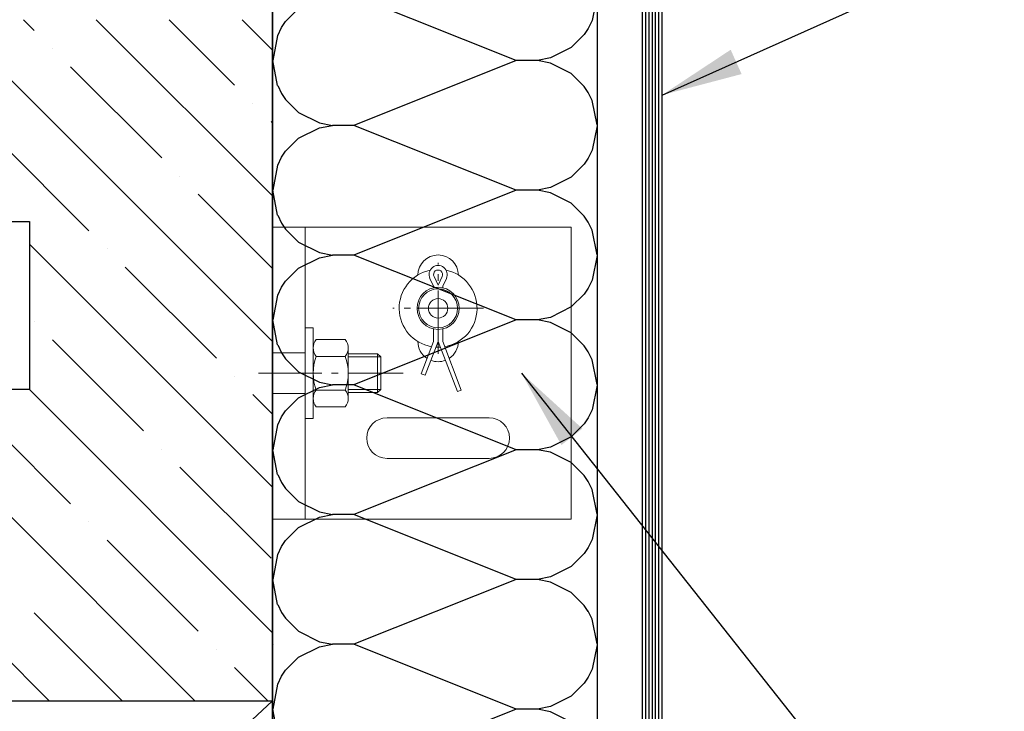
# Model space of a CAD drawing. Header units: millimetres. Extents: x -637441 to -130928, y -380379 to -53767.
# Tile 181 of 256: x -353074 to -351557, y -155441 to -154375. Entities that reach past the tile are written whole.
import ezdxf

# ---------------------------------------------------------------- set-up
doc = ezdxf.new("R2010")
doc.units = ezdxf.units.MM
doc.header["$LTSCALE"] = 10
doc.linetypes.add('GEN7', pattern=[13.75, 9.75, -1.5, 1, -1.5])
for name, color, linetype in [('AL_1', 187, 'Continuous'), ('AL_3', 7, 'Continuous'), ('CrossSectionsGlass', 4, 'Continuous'), ('SLABĚ', 7, 'Continuous')]:
    doc.layers.add(name, color=color, linetype=linetype)
for name, color, linetype, lineweight in [('CKTEXTY_MALE', 7, 'Continuous', 25), ('MB-inne', 8, 'Continuous', 9), ('MB-kreskowanie', 8, 'Continuous', 5), ('MB-osie', 4, 'GEN7', 5)]:
    doc.layers.add(name, color=color, linetype=linetype, lineweight=lineweight)
doc.styles.get("Standard").update_dxf_attribs({"font": 'simplex.shx', "width": 0.8})
doc.dimstyles.new('normální', dxfattribs={"dimscale": 50, "dimtxt": 2.5, "dimasz": 2.5, "dimexe": 1.768, "dimexo": 5, "dimtad": 1, "dimrnd": 1, "dimtxsty": 'Standard', "dimblk1": 'OBLIQUE', "dimblk2": 'OBLIQUE', "dimsah": 1, "dimcen": 2.5, "dimdle": 1.8, "dimadec": 0, "dimazin": 0, "dimtfac": 1, "dimtix": 1, "dimtmove": 2, "dimatfit": 3, "dimfxl": 1, "dimarcsym": 0})

# ---------------------------------------------------------------- blocks, each defined once
blk = doc.blocks.new('_OBLIQUE')
at = {"color": 0, "linetype": 'ByBlock'}
blk.add_line((-0.5, -0.5), (0.5, 0.5), dxfattribs=at)

msp = doc.modelspace()

# ---------------------------------------------------------------- hatches: boundary and pattern name
at = {"layer": 'AL_1'}
h = msp.add_hatch(dxfattribs=at)
h.set_pattern_fill('MINERAL WOOL', scale=100)
h.set_pattern_definition([(270, (-352684.1, -154538), (-500, 1e-13), []), (201.801, (-352809.08, -154638.02), (0.019, 200.012), [269.25, -269.25]), (158.199, (-352809.08, -154638.02), (-0.019, 200.012), [269.25, -269.25]), (180, (-352776.08, -154638.02), (3e-14, 200), [33, -467]), (180, (-353059.08, -154538.02), (3e-14, 200), [33, -467]), (258.69, (-352684.083, -154538.018), (8e-05, 199.9998), [39.2, -2471.05, 39.2, -2549.5]), (258.6901, (-353184.083, -154538.018), (8e-05, 199.9998), [39.2, -2471.05, 39.2, -2549.5]), (243.435, (-352691.775, -154576.48), (-5e-05, 200), [13.75, -1104.25]), (236.31, (-352697.93, -154588.79), (0.0001, 200), [11.093, -3594.46]), (236.31, (-353197.93, -154588.79), (0.0001, 200), [11.093, -3594.46]), (236.31, (-353697.93, -154588.79), (0.0001, 200), [11.093, -3594.46]), (236.31, (-354197.93, -154588.79), (0.0001, 200), [11.093, -3594.46]), (225, (-352704.08, -154598.02), (4e-14, 200), [28.285, -1385.93]), (225, (-353204.08, -154598.02), (4e-14, 200), [28.285, -1385.93]), (206.565, (-352724.08, -154618.02), (-0.0003, 200), [35.78, -2200.29]), (206.565, (-353224.08, -154618.02), (-0.0003, 200), [35.78, -2200.29]), (206.565, (-353724.08, -154618.02), (-0.0003, 200), [35.78, -2200.29]), (206.565, (-354224.08, -154618.02), (-0.0003, 200), [35.78, -2200.29]), (191.31, (-352756.08, -154634.02), (-8e-05, 200), [20.396, -999.41]), (191.31, (-353256.08, -154634.02), (-8e-05, 200), [20.396, -999.41]), (101.31, (-352684.083, -154538.018), (-8e-05, 199.9998), [39.2, -2471.05, 39.2, -2549.5]), (101.3099, (-353184.083, -154538.018), (-8e-05, 199.9998), [39.2, -2471.05, 39.2, -2549.5]), (116.565, (-352691.775, -154499.56), (5e-05, 200), [13.75, -1104.25]), (123.69, (-352697.93, -154487.25), (-0.0001, 200), [11.09, -3594.46]), (123.69, (-353197.93, -154487.25), (-0.0001, 200), [11.094, -3594.46]), (123.69, (-353697.93, -154487.25), (-0.0001, 200), [11.094, -3594.46]), (123.69, (-354197.93, -154487.25), (-0.0001, 200), [11.094, -3594.46]), (135, (-352704.08, -154478.02), (3e-14, 200), [28.285, -1385.93]), (135, (-353204.08, -154478.02), (3e-14, 200), [28.285, -1385.93]), (153.435, (-352724.08, -154458.02), (0.0003, 200), [35.78, -2200.29]), (153.435, (-353224.08, -154458.02), (0.0003, 200), [35.78, -2200.29]), (153.435, (-353724.08, -154458.02), (0.0003, 200), [35.78, -2200.29]), (153.435, (-354224.08, -154458.02), (0.0003, 200), [35.78, -2200.29]), (168.69, (-352756.08, -154442.02), (8e-05, 200), [20.396, -999.41]), (168.69, (-353256.08, -154442.02), (8e-05, 200), [20.396, -999.41]), (296.565, (-352676.39, -154676.48), (-5e-05, -200.0002), [13.75, -1104.25]), (63.435, (-352676.39, -154399.56), (5e-05, -200), [13.75, -1104.25]), (303.69, (-352670.24, -154688.79), (0.0001, -200), [11.094, -3594.46]), (303.69, (-352170.24, -154688.79), (0.0001, -200), [11.094, -3594.46]), (303.69, (-351670.24, -154688.79), (0.0001, -200), [11.094, -3594.46]), (303.69, (-351170.24, -154688.79), (0.0001, -200), [11.094, -3594.46]), (56.31, (-352670.24, -154387.25), (-0.0001, -200), [11.09, -3594.46]), (56.31, (-352170.24, -154387.25), (-0.0001, -200), [11.09, -3594.46]), (56.31, (-351670.24, -154387.25), (-0.0001, -200), [11.094, -3594.46]), (56.31, (-351170.24, -154387.25), (-0.0001, -200), [11.094, -3594.46]), (315, (-352664.08, -154698.02), (-3e-15, -200), [28.285, -1385.93]), (315, (-352164.08, -154698.02), (-3e-15, -200), [28.285, -1385.93]), (45, (-352664.08, -154378.02), (-2e-14, -200), [28.285, -1385.93]), (45, (-352164.08, -154378.02), (-2e-14, -200), [28.285, -1385.93]), (333.435, (-352644.08, -154718.02), (-0.0003, -200), [35.78, -2200.29]), (333.435, (-352144.08, -154718.02), (-0.0003, -200), [35.78, -2200.29]), (333.435, (-351644.08, -154718.02), (-0.0003, -200), [35.78, -2200.29]), (333.435, (-351144.08, -154718.02), (-0.0003, -200), [35.78, -2200.29]), (26.565, (-352644.08, -154358.02), (0.0003, -200), [35.78, -2200.29]), (26.565, (-352144.08, -154358.02), (0.0003, -200), [35.78, -2200.29]), (26.565, (-351644.08, -154358.02), (0.0003, -200), [35.78, -2200.29]), (26.565, (-351144.08, -154358.02), (0.0003, -200), [35.78, -2200.29]), (348.69, (-352612.08, -154734.02), (-8e-05, -200), [20.396, -999.41]), (348.69, (-352112.08, -154734.02), (-8e-05, -200), [20.396, -999.41]), (11.31, (-352612.08, -154342.02), (8e-05, -200), [20.396, -999.41]), (11.31, (-352112.08, -154342.02), (8e-05, -200), [20.396, -999.41])])
h.paths.add_polyline_path([(-352184.083, -152469.268), (-352184.083, -155819.959), (-352684.083, -155819.959), (-352684.083, -152469.268)])

# ---------------------------------------------------------------- linework, layer by layer
at = {"layer": 'AL_3'}
msp.add_lwpolyline([(-352184.083, -152469.268), (-352184.083, -155819.959), (-352684.083, -155819.959), (-352684.083, -152469.268)], close=True, dxfattribs=at)
at = {"layer": 'CKTEXTY_MALE', "color": 7}
msp.add_lwpolyline([(-353879.221, -154686.209), (-353058.821, -154686.209), (-353058.821, -154945.343), (-353879.221, -154945.343)], close=True, dxfattribs=at)
at = {"layer": 'CrossSectionsGlass', "color": 1}
for p, q in [((-352114.083, -155892.509), (-352114.083, -152396.736)), ((-352109.083, -155895.009), (-352109.083, -152394.236)), ((-352104.083, -155895.009), (-352104.083, -152394.236)), ((-352099.083, -155895.009), (-352099.083, -152394.236)), ((-352094.083, -155895.009), (-352094.083, -152394.236)), ((-352089.083, -155895.009), (-352089.083, -152394.236)), ((-352084.083, -155892.509), (-352084.083, -152396.736))]:
    msp.add_line(p, q, dxfattribs=at)
at = {"layer": 'MB-inne', "color": 6, "extrusion": (0, 1, 0)}
for p, q in [((-352634.083, -155144.981), (-352634.083, -154694.981)), ((-352684.083, -154888.731), (-352634.083, -154888.731)), ((-352684.083, -154951.231), (-352634.083, -154951.231))]:
    msp.add_line(p, q, dxfattribs=at)
at = {"layer": 'MB-inne', "color": 6}
for p, q in [((-352397.833, -154819.968), (-352460.333, -154819.968)), ((-352621.583, -154849.981), (-352634.083, -154849.981)), ((-352621.583, -154989.981), (-352621.583, -154849.981)), ((-352617.14, -154868.02), (-352572.026, -154868.02)), ((-352621.583, -154958.952), (-352621.583, -154881.01)), ((-352617.14, -154894), (-352572.026, -154894)), ((-352567.583, -154958.952), (-352567.583, -154881.01)), ((-352567.583, -154889.981), (-352522.572, -154889.981)), ((-352567.583, -154894.981), (-352517.572, -154894.981)), ((-352522.572, -154889.981), (-352522.572, -154949.981)), ((-352517.572, -154894.981), (-352522.572, -154889.981)), ((-352517.572, -154894.981), (-352517.572, -154944.981)), ((-352617.14, -154945.962), (-352572.026, -154945.962)), ((-352567.583, -154944.981), (-352517.572, -154944.981)), ((-352567.583, -154949.981), (-352522.572, -154949.981)), ((-352517.572, -154944.981), (-352522.572, -154949.981)), ((-352617.14, -154971.943), (-352572.026, -154971.943)), ((-352621.583, -154989.981), (-352634.083, -154989.981))]:
    msp.add_line(p, q, dxfattribs=at)
for points in [[(-352460.332, -154768.748, -0.99258005), (-352397.834, -154768.748)], [(-352436.083, -154788.231), (-352436.083, -154785.906), (-352441.749, -154773.869, -1.57603367), (-352416.416, -154773.869), (-352422.083, -154785.906), (-352422.083, -154788.231)], [(-352446.135, -154897.143, -0.25166132), (-352460.332, -154871.188)], [(-352397.834, -154871.188, -0.25166132), (-352412.031, -154897.143, -0.25166132)], [(-352417.886, -154900.131, -0.18529755), (-352440.279, -154900.131, -0.18529755)]]:
    msp.add_lwpolyline(points, format="xyb", dxfattribs=at)
at = {"layer": 'MB-inne', "color": 6, "extrusion": (0, 0, -1)}
msp.add_lwpolyline([(352422.749, -154770.887, -1.57603367), (352435.416, -154770.887), (352429.083, -154784.341)], format="xyb", close=True, dxfattribs=at)
at = {"layer": 'MB-inne', "color": 6}
msp.add_lwpolyline([(-352422.083, -154851.706), (-352422.083, -154870.906), (-352393.349, -154945.906), (-352399.453, -154948.245), (-352429.083, -154870.906), (-352449.135, -154923.245), (-352455.239, -154920.906), (-352436.083, -154870.906), (-352436.083, -154851.706)], dxfattribs=at)
msp.add_lwpolyline([(-352350.333, -155051.231), (-352507.833, -155051.231, -1), (-352507.833, -154988.731), (-352350.333, -154988.731, -1)], format="xyb", close=True, dxfattribs=at)
msp.add_polyline3d([(-352224.083, -154694.981, 0), (-352684.083, -154694.981, 0), (-352684.083, -155144.981, 0), (-352224.083, -155144.981, 0)], close=True, dxfattribs=at)
at = {"layer": 'MB-inne', "color": 6, "extrusion": (0, 0, -1)}
for radius in [32.5, 30, 30, 15]:
    msp.add_circle((352429.083, -154819.968), radius, dxfattribs=at)
for start, end in [(279.730913, 78.15659), (101.84341, 260.269087)]:
    msp.add_arc((352429.083, -154819.968), 60, start, end, dxfattribs=at)
at = {"layer": 'MB-inne', "color": 6}
for centre, radius, start, end in [((-352600.371, -154881.01), 21.212, 142.236579, 217.763463), ((-352588.795, -154881.01), 21.212, 322.236579, 37.763463), ((-352543.399, -154919.981), 78.184, 160.591455, 199.408587), ((-352645.767, -154919.981), 78.184, 340.591455, 19.408587), ((-352600.371, -154958.952), 21.212, 142.236579, 217.763463), ((-352588.795, -154958.952), 21.212, 322.236579, 37.763463)]:
    msp.add_arc(centre, radius, start, end, dxfattribs=at)
at = {"layer": 'MB-inne', "color": 7, "extrusion": (0, 0, -1)}
msp.add_arc((352429.083, -154819.968), 60, 266.718679, 273.281321, dxfattribs=at)
at = {"layer": 'MB-kreskowanie', "color": 7, "linetype": 'ByBlock'}
for p, q in [((-353180.186, -154374.965), (-352684.081, -154871.07)), ((-353067.933, -154374.965), (-353051.354, -154391.544)), ((-352955.68, -154374.965), (-352684.081, -154646.564)), ((-352843.427, -154374.965), (-352742.658, -154475.734)), ((-352731.174, -154374.965), (-352684.081, -154422.057)), ((-353023.291, -154419.608), (-353023.291, -154419.608)), ((-352995.227, -154447.671), (-352854.911, -154587.987)), ((-352714.594, -154503.797), (-352714.594, -154503.797)), ((-352686.531, -154531.861), (-352684.081, -154534.311)), ((-353107.481, -154559.924), (-352967.164, -154700.241)), ((-352826.848, -154616.051), (-352826.848, -154616.051)), ((-352798.784, -154644.114), (-352684.081, -154758.817)), ((-353058.821, -154720.837), (-352684.081, -155095.577)), ((-352939.101, -154728.304), (-352939.101, -154728.304)), ((-352911.038, -154756.367), (-352770.721, -154896.684)), ((-353051.354, -154840.557), (-353051.354, -154840.557)), ((-353023.291, -154868.62), (-352882.974, -155008.937)), ((-352742.658, -154924.747), (-352742.658, -154924.747)), ((-353507.834, -154945.343), (-353028.214, -155424.963)), ((-353283.328, -154945.343), (-352803.707, -155424.963)), ((-353058.821, -154945.343), (-352684.081, -155320.083)), ((-352714.594, -154952.81), (-352684.081, -154983.324)), ((-353135.544, -154980.874), (-352995.227, -155121.19)), ((-352854.911, -155037), (-352854.911, -155037)), ((-352826.848, -155065.063), (-352686.531, -155205.38)), ((-352967.164, -155149.253), (-352967.164, -155149.253)), ((-352939.101, -155177.317), (-352798.784, -155317.633)), ((-353051.354, -155289.57), (-352915.96, -155424.963)), ((-352770.721, -155345.696), (-352770.721, -155345.696)), ((-352742.658, -155373.76), (-352691.454, -155424.963))]:
    msp.add_line(p, q, dxfattribs=at)
at = {"layer": 'MB-osie', "color": 6}
for p, q in [((-352429.083, -154889.968), (-352429.083, -154749.968)), ((-352359.083, -154819.968), (-352499.083, -154819.968))]:
    msp.add_line(p, q, dxfattribs=at)
at = {"layer": 'MB-osie', "color": 7}
msp.add_lwpolyline([(-352705.588, -154919.981), (-352483.152, -154919.981)], dxfattribs=at)
at = {"layer": 'SLABĚ', "color": 6}
for p, q in [((-352684.081, -153124.96), (-352684.083, -156124.963)), ((-354184.083, -155424.963), (-352684.083, -155424.963)), ((-353434.083, -156124.963), (-352684.083, -155424.963))]:
    msp.add_line(p, q, dxfattribs=at)

# ---------------------------------------------------------------- leaders
at = {"layer": 'CKTEXTY_MALE'}
for points in [[(-352084.083, -154491.128), (-351638.508, -154291.687), (-351556.875, -154291.687)], [(-352300.602, -154919.981), (-351724.631, -155648.329), (-351602.181, -155648.329)]]:
    msp.add_leader(points, dimstyle='normální', override={"dimgap": 0.625, "dimtad": 0}, dxfattribs=at)

doc.saveas('drawing.dxf')
